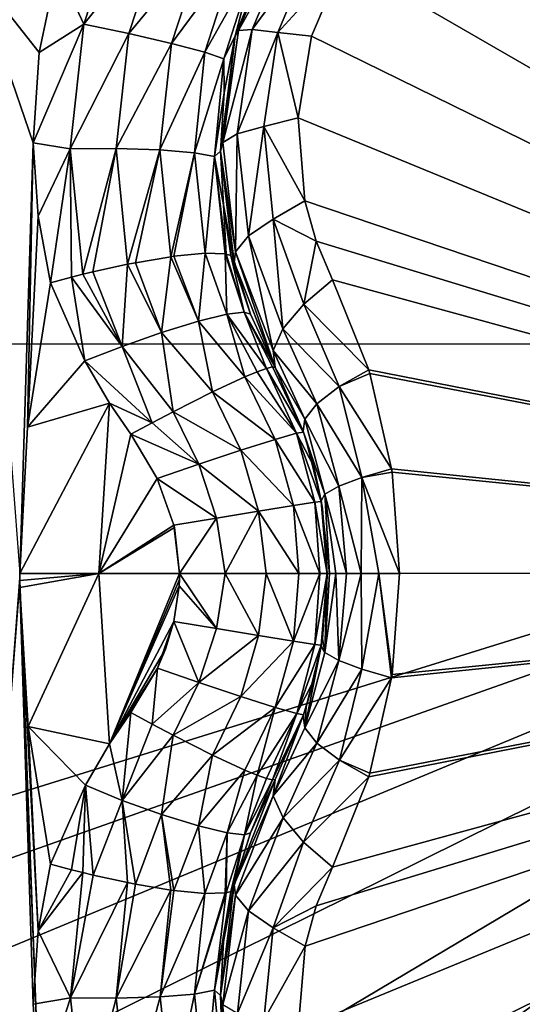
# Model space of a CAD drawing. Header units: metres. Extents: x -206 to 75, y -104 to 104.
# Tile 150 of 256: x -97.399 to -96.528, y -49.765 to -48.06. Entities that reach past the tile are written whole.
import ezdxf

# ---------------------------------------------------------------- set-up
doc = ezdxf.new("R2010")
doc.units = ezdxf.units.M
doc.layers.add('solid_01_1-CONSUMER_THERM_B_125288', color=7, linetype='CONTINUOUS')

msp = doc.modelspace()

# ---------------------------------------------------------------- linework, layer by layer
at = {"layer": 'solid_01_1-CONSUMER_THERM_B_125288'}
for points in [[(-96.262909, 63.481071), (-100.244728, -63.519501), (-100.262909, 63.480499)], [(-96.262909, 63.481071), (-96.244728, -63.518929), (-100.244728, -63.519501)], [(-185.595474, -63.627823, 75.400002), (-76.395485, -63.61998, 75.400002), (-169.283783, -42.467205, 75.400002)], [(-76.395485, -63.61998, 75.400002), (-168.500031, -42.528885, 75.400002), (-169.283783, -42.467205, 75.400002)], [(-76.395485, -63.61998, 75.400002), (-93.500031, -42.528851, 75.400002), (-168.500031, -42.528885, 75.400002)], [(-105.141335, -45.915531, 3.455959), (-95.125793, -53.707317, 3.5), (-104.84108, -45.557598, 3.5)], [(-99.253426, -53.261391, 3.5), (-104.84108, -45.557598, 3.5), (-95.125793, -53.707317, 3.5)], [(-149.213455, -45.836296, 1.5), (-150.476547, -45.923691, 1.5), (-65.493088, -75.014526, 1.5)], [(-95.604607, -57.279106, 1.5), (-112.781067, -45.831078, 1.5), (-149.213455, -45.836296, 1.5)], [(-95.604607, -57.279106, 1.5), (-149.213455, -45.836296, 1.5), (-65.493088, -75.014526, 1.5)], [(-95.604607, -57.279106, 1.5), (-111.517952, -45.918114, 1.5), (-112.781067, -45.831078, 1.5)], [(-150.476547, -45.923691, 1.5), (-151.110367, -46.03447, 1.5), (-65.493088, -75.014526, 1.5)], [(-95.604607, -57.279106, 1.5), (-110.884102, -46.028709, 1.5), (-111.517952, -45.918114, 1.5)], [(-105.141335, -45.915531, 3.455959), (-105.431007, -46.260849, 3.325387), (-95.714882, -54.409565, 3.325905)], [(-105.141335, -45.915531, 3.455959), (-95.424858, -54.063835, 3.45631), (-95.125793, -53.707317, 3.5)], [(-105.141335, -45.915531, 3.455959), (-95.714882, -54.409565, 3.325905), (-95.424858, -54.063835, 3.45631)], [(-97.158119, -56.130054, 1.5), (-110.25563, -46.184505, 1.5), (-110.884102, -46.028709, 1.5)], [(-95.604607, -57.279106, 1.5), (-97.158119, -56.130054, 1.5), (-110.884102, -46.028709, 1.5)], [(-151.110367, -46.03447, 1.5), (-151.7388, -46.190445, 1.5), (-65.493088, -75.014526, 1.5)], [(-97.158119, -56.130054, 1.5), (-109.637749, -46.384865, 1.5), (-110.25563, -46.184505, 1.5)], [(-151.7388, -46.190445, 1.5), (-152.356613, -46.390984, 1.5), (-65.493088, -75.014526, 1.5)], [(-105.431007, -46.260849, 3.325387), (-105.69989, -46.58139, 3.112886), (-95.9841, -54.730503, 3.113388)], [(-105.431007, -46.260849, 3.325387), (-95.9841, -54.730503, 3.113388), (-95.714882, -54.409565, 3.325905)], [(-152.356613, -46.390984, 1.5), (-152.958725, -46.634659, 1.5), (-65.493088, -75.014526, 1.5)], [(-97.158119, -56.130054, 1.5), (-109.035568, -46.628372, 1.5), (-109.637749, -46.384865, 1.5)], [(-105.69989, -46.58139, 3.112886), (-105.938522, -46.865864, 2.825941), (-96.223022, -55.01532, 2.826262)], [(-105.69989, -46.58139, 3.112886), (-96.223022, -55.01532, 2.826262), (-95.9841, -54.730503, 3.113388)], [(-97.158119, -56.130054, 1.5), (-108.453903, -46.912834, 1.5), (-109.035568, -46.628372, 1.5)], [(-152.958725, -46.634659, 1.5), (-153.540314, -46.919289, 1.5), (-65.493088, -75.014526, 1.5)], [(-105.938522, -46.865864, 2.825941), (-106.138489, -47.10424, 2.474663), (-96.223022, -55.01532, 2.826262)], [(-153.540314, -46.919289, 1.5), (-154.096954, -47.241997, 1.5), (-65.493088, -75.014526, 1.5)], [(-97.158119, -56.130054, 1.5), (-107.897171, -47.235382, 1.5), (-108.453903, -46.912834, 1.5)], [(-106.138489, -47.10424, 2.474663), (-106.29274, -47.288124, 2.071429), (-96.423203, -55.25396, 2.474663)], [(-106.138489, -47.10424, 2.474663), (-96.423203, -55.25396, 2.474663), (-96.223022, -55.01532, 2.826262)], [(-105.246666, -47.122051, 69.900002), (-94.896667, -47.121311, 69.900002), (-105.246559, -48.622051, 69.900002)], [(-94.896667, -47.121311, 69.900002), (-94.896561, -48.621311, 69.900002), (-105.246559, -48.622051, 69.900002)], [(-154.096954, -47.241997, 1.5), (-155.120499, -47.987244, 1.5), (-65.493088, -75.014526, 1.5)], [(-97.158119, -56.130054, 1.5), (-106.873405, -47.980335, 1.5), (-107.897171, -47.235382, 1.5)], [(-106.36879, -47.37878, 1.880731), (-96.577461, -55.437843, 2.071429), (-106.29274, -47.288124, 2.071429)], [(-106.29274, -47.288124, 2.071429), (-96.577461, -55.437843, 2.071429), (-96.423203, -55.25396, 2.474663)], [(-106.36879, -47.37878, 1.880731), (-106.470703, -47.500275, 1.720659), (-96.653778, -55.528824, 1.8802)], [(-106.36879, -47.37878, 1.880731), (-96.653778, -55.528824, 1.8802), (-96.577461, -55.437843, 2.071429)], [(-106.470703, -47.500275, 1.720659), (-106.593063, -47.646141, 1.600154), (-96.75576, -55.650398, 1.720235)], [(-106.470703, -47.500275, 1.720659), (-96.75576, -55.650398, 1.720235), (-96.653778, -55.528824, 1.8802)], [(-106.593063, -47.646141, 1.600154), (-106.72966, -47.808975, 1.525335), (-96.878174, -55.796326, 1.599859)], [(-106.593063, -47.646141, 1.600154), (-96.878174, -55.796326, 1.599859), (-96.75576, -55.650398, 1.720235)], [(-96.640343, -47.751259, 16.639137), (-94.996803, -49.018749, 15.440842), (-96.509789, -47.689747, 16.603502)], [(-96.751427, -47.842102, 16.660564), (-94.996803, -49.018749, 15.440842), (-96.640343, -47.751259, 16.639137)], [(-106.72966, -47.808975, 1.525335), (-106.873405, -47.980335, 1.5), (-97.014801, -55.959198, 1.525184)], [(-106.72966, -47.808975, 1.525335), (-97.014801, -55.959198, 1.525184), (-96.878174, -55.796326, 1.599859)], [(-96.837288, -47.956562, 16.667709), (-94.996803, -49.018749, 15.440842), (-96.751427, -47.842102, 16.660564)], [(-97.287491, -48.067581, 18.358753), (-97.219933, -47.861046, 18.349483), (-97.333633, -47.968277, 18.341442)], [(-97.147362, -47.8932, 18.339796), (-97.219933, -47.861046, 18.349483), (-97.287491, -48.067581, 18.358753)], [(-97.147362, -47.8932, 18.339796), (-97.287491, -48.067581, 18.358753), (-97.209763, -48.083683, 18.349083)], [(-97.147362, -47.8932, 18.339796), (-97.209763, -48.083683, 18.349083), (-97.078072, -47.924549, 18.302887)], [(-97.025177, -48.08778, 16.876154), (-96.950027, -47.901936, 16.884197), (-97.025146, -48.087646, 18.105808)], [(-97.019836, -48.078632, 16.83964), (-96.950027, -47.901936, 16.884197), (-97.025177, -48.08778, 16.876154)], [(-96.993126, -47.965046, 18.17075), (-97.025146, -48.087646, 18.105808), (-96.949814, -47.901554, 18.098516)], [(-96.950027, -47.901936, 16.884197), (-96.949814, -47.901554, 18.098516), (-97.025146, -48.087646, 18.105808)], [(-97.019836, -48.078632, 16.83964), (-96.943428, -47.895245, 16.84956), (-96.950027, -47.901936, 16.884197)], [(-96.924294, -47.906284, 16.776278), (-96.943428, -47.895245, 16.84956), (-97.019836, -48.078632, 16.83964)], [(-96.99572, -48.076977, 16.767014), (-96.924294, -47.906284, 16.776278), (-97.019836, -48.078632, 16.83964)], [(-96.99572, -48.076977, 16.767014), (-96.886856, -47.927891, 16.713108), (-96.924294, -47.906284, 16.776278)], [(-97.209763, -48.083683, 18.349083), (-97.135643, -48.100838, 18.312241), (-97.078072, -47.924549, 18.302887)], [(-97.078072, -47.924549, 18.302887), (-97.135643, -48.100838, 18.312241), (-97.024239, -47.949654, 18.24276)], [(-96.99572, -48.076977, 16.767014), (-96.951591, -48.081902, 16.70466), (-96.886856, -47.927891, 16.713108)], [(-96.837288, -47.956562, 16.667709), (-96.886856, -47.927891, 16.713108), (-96.951591, -48.081902, 16.70466)], [(-97.135643, -48.100838, 18.312241), (-97.078148, -48.116196, 18.252224), (-97.024239, -47.949654, 18.24276)], [(-97.024239, -47.949654, 18.24276), (-97.078148, -48.116196, 18.252224), (-96.993126, -47.965046, 18.17075)], [(-96.893417, -48.088173, 16.660555), (-96.837288, -47.956562, 16.667709), (-96.951591, -48.081902, 16.70466)], [(-96.893417, -48.088173, 16.660555), (-94.996803, -49.018749, 15.440842), (-96.837288, -47.956562, 16.667709)], [(-97.36512, -48.116837, 18.350796), (-97.333633, -47.968277, 18.341442), (-97.478661, -47.972485, 18.295778)], [(-97.375267, -48.273064, 18.364573), (-97.36512, -48.116837, 18.350796), (-97.478661, -47.972485, 18.295778)], [(-97.398613, -49.019093, 18.393747), (-97.375267, -48.273064, 18.364573), (-97.478661, -47.972485, 18.295778)], [(-97.287491, -48.067581, 18.358753), (-97.333633, -47.968277, 18.341442), (-97.36512, -48.116837, 18.350796)], [(-97.078148, -48.116196, 18.252224), (-97.045036, -48.127476, 18.180342), (-96.993126, -47.965046, 18.17075)], [(-96.993126, -47.965046, 18.17075), (-97.045036, -48.127476, 18.180342), (-97.025146, -48.087646, 18.105808)], [(-155.120499, -47.987244, 1.5), (-164.83345, -56.139744, 1.5), (-65.493088, -75.014526, 1.5)], [(-97.014801, -55.959198, 1.525184), (-106.873405, -47.980335, 1.5), (-97.158119, -56.130054, 1.5)], [(-97.287491, -48.067581, 18.358753), (-97.36512, -48.116837, 18.350796), (-97.375267, -48.273064, 18.364573)], [(-97.311066, -48.283848, 18.376822), (-97.287491, -48.067581, 18.358753), (-97.375267, -48.273064, 18.364573)], [(-97.209763, -48.083683, 18.349083), (-97.287491, -48.067581, 18.358753), (-97.311066, -48.283848, 18.376822)], [(-96.99572, -48.076977, 16.767014), (-97.019836, -48.078632, 16.83964), (-97.046852, -48.272499, 16.8106)], [(-97.02169, -48.257557, 16.739864), (-96.99572, -48.076977, 16.767014), (-97.046852, -48.272499, 16.8106)], [(-97.046852, -48.272499, 16.8106), (-97.019836, -48.078632, 16.83964), (-97.025177, -48.08778, 16.876154)], [(-97.02169, -48.257557, 16.739864), (-96.951591, -48.081902, 16.70466), (-96.99572, -48.076977, 16.767014)], [(-97.209763, -48.083683, 18.349083), (-97.311066, -48.283848, 18.376822), (-97.231682, -48.283192, 18.367184)], [(-97.209763, -48.083683, 18.349083), (-97.231682, -48.283192, 18.367184), (-97.135643, -48.100838, 18.312241)], [(-97.025177, -48.08778, 16.876154), (-97.044472, -48.186707, 18.114405), (-97.050972, -48.287792, 18.126162)], [(-97.050972, -48.287792, 16.853399), (-97.025177, -48.08778, 16.876154), (-97.050972, -48.287792, 18.126162)], [(-97.046852, -48.272499, 16.8106), (-97.025177, -48.08778, 16.876154), (-97.050972, -48.287792, 16.853399)], [(-97.045036, -48.127476, 18.180342), (-97.044472, -48.186707, 18.114405), (-97.025146, -48.087646, 18.105808)], [(-97.025177, -48.08778, 16.876154), (-97.025146, -48.087646, 18.105808), (-97.044472, -48.186707, 18.114405)], [(-97.02169, -48.257557, 16.739864), (-96.975838, -48.245068, 16.679853), (-96.951591, -48.081902, 16.70466)], [(-96.916481, -48.229794, 16.639118), (-96.951591, -48.081902, 16.70466), (-96.975838, -48.245068, 16.679853)], [(-96.916481, -48.229794, 16.639118), (-96.893417, -48.088173, 16.660555), (-96.951591, -48.081902, 16.70466)], [(-96.916481, -48.229794, 16.639118), (-94.996803, -49.018749, 15.440842), (-96.893417, -48.088173, 16.660555)], [(-97.231682, -48.283192, 18.367184), (-97.155579, -48.285389, 18.33046), (-97.135643, -48.100838, 18.312241)], [(-97.135643, -48.100838, 18.312241), (-97.155579, -48.285389, 18.33046), (-97.078148, -48.116196, 18.252224)], [(-97.155579, -48.285389, 18.33046), (-97.096077, -48.29031, 18.270632), (-97.078148, -48.116196, 18.252224)], [(-97.078148, -48.116196, 18.252224), (-97.096077, -48.29031, 18.270632), (-97.045036, -48.127476, 18.180342)], [(-97.096077, -48.29031, 18.270632), (-97.061256, -48.296951, 18.198982), (-97.045036, -48.127476, 18.180342)], [(-97.045036, -48.127476, 18.180342), (-97.061256, -48.296951, 18.198982), (-97.044472, -48.186707, 18.114405)], [(-97.061256, -48.296951, 18.198982), (-97.050972, -48.287792, 18.126162), (-97.044472, -48.186707, 18.114405)], [(-96.904419, -48.373562, 16.603489), (-96.916481, -48.229794, 16.639118), (-96.975838, -48.245068, 16.679853)], [(-96.904419, -48.373562, 16.603489), (-94.996803, -49.018749, 15.440842), (-96.916481, -48.229794, 16.639118)], [(-97.002518, -48.434303, 16.696569), (-96.975838, -48.245068, 16.679853), (-97.02169, -48.257557, 16.739864)], [(-97.002518, -48.434303, 16.696569), (-96.959587, -48.405392, 16.640163), (-96.975838, -48.245068, 16.679853)], [(-96.904419, -48.373562, 16.603489), (-96.975838, -48.245068, 16.679853), (-96.959587, -48.405392, 16.640163)], [(-97.02169, -48.257557, 16.739864), (-97.046852, -48.272499, 16.8106), (-97.025032, -48.461754, 16.764393)], [(-97.002518, -48.434303, 16.696569), (-97.02169, -48.257557, 16.739864), (-97.025032, -48.461754, 16.764393)], [(-97.398613, -49.019093, 18.393747), (-97.385277, -48.765968, 18.393747), (-97.375267, -48.273064, 18.364573)], [(-97.385277, -48.765968, 18.393747), (-97.366608, -48.400349, 18.378683), (-97.375267, -48.273064, 18.364573)], [(-97.311066, -48.283848, 18.376822), (-97.375267, -48.273064, 18.364573), (-97.366608, -48.400349, 18.378683)], [(-97.311066, -48.283848, 18.376822), (-97.366608, -48.400349, 18.378683), (-97.345337, -48.515663, 18.393747)], [(-97.30896, -48.505825, 18.401197), (-97.311066, -48.283848, 18.376822), (-97.345337, -48.515663, 18.393747)], [(-97.231682, -48.283192, 18.367184), (-97.311066, -48.283848, 18.376822), (-97.289162, -48.500816, 18.402805)], [(-97.30896, -48.505825, 18.401197), (-97.289162, -48.500816, 18.402805), (-97.311066, -48.283848, 18.376822)], [(-97.271683, -48.496586, 18.402845), (-97.231682, -48.283192, 18.367184), (-97.289162, -48.500816, 18.402805)], [(-97.271683, -48.496586, 18.402845), (-97.211792, -48.483471, 18.393158), (-97.231682, -48.283192, 18.367184)], [(-97.231682, -48.283192, 18.367184), (-97.211792, -48.483471, 18.393158), (-97.155579, -48.285389, 18.33046)], [(-97.025032, -48.461754, 16.764393), (-97.046852, -48.272499, 16.8106), (-97.050972, -48.287792, 16.853399)], [(-97.211792, -48.483471, 18.393158), (-97.198143, -48.480797, 18.388723), (-97.155579, -48.285389, 18.33046)], [(-97.198143, -48.480797, 18.388723), (-97.136826, -48.470482, 18.356613), (-97.155579, -48.285389, 18.33046)], [(-97.155579, -48.285389, 18.33046), (-97.136826, -48.470482, 18.356613), (-97.096077, -48.29031, 18.270632)], [(-97.136826, -48.470482, 18.356613), (-97.131508, -48.469746, 18.352715), (-97.096077, -48.29031, 18.270632)], [(-97.131508, -48.469746, 18.352715), (-97.077202, -48.464436, 18.297041), (-97.096077, -48.29031, 18.270632)], [(-97.096077, -48.29031, 18.270632), (-97.077202, -48.464436, 18.297041), (-97.061256, -48.296951, 18.198982)], [(-97.077202, -48.464436, 18.297041), (-97.042747, -48.465473, 18.230299), (-97.061256, -48.296951, 18.198982)], [(-97.061256, -48.296951, 18.198982), (-97.045471, -48.380638, 18.139544), (-97.050972, -48.287792, 18.126162)], [(-97.061256, -48.296951, 18.198982), (-97.041237, -48.465744, 18.225763), (-97.045471, -48.380638, 18.139544)], [(-97.042747, -48.465473, 18.230299), (-97.041237, -48.465744, 18.225763), (-97.061256, -48.296951, 18.198982)], [(-97.050972, -48.287792, 16.853399), (-97.050972, -48.287792, 18.126162), (-97.045471, -48.380638, 18.139544)], [(-97.050972, -48.287792, 16.853399), (-97.045471, -48.380638, 18.139544), (-97.028938, -48.47266, 18.155281)], [(-97.027138, -48.479969, 16.8183), (-97.050972, -48.287792, 16.853399), (-97.028938, -48.47266, 18.155281)], [(-97.025032, -48.461754, 16.764393), (-97.050972, -48.287792, 16.853399), (-97.027138, -48.479969, 16.8183)], [(-97.03302, -48.468323, 18.193224), (-97.028938, -48.47266, 18.155281), (-97.045471, -48.380638, 18.139544)], [(-97.041237, -48.465744, 18.225763), (-97.03302, -48.468323, 18.193224), (-97.045471, -48.380638, 18.139544)], [(-96.885002, -48.443443, 16.580469), (-96.904419, -48.373562, 16.603489), (-96.959587, -48.405392, 16.640163)], [(-96.885002, -48.443443, 16.580469), (-94.996803, -49.018749, 15.440842), (-96.904419, -48.373562, 16.603489)], [(-97.385277, -48.765968, 18.393747), (-97.345337, -48.515663, 18.393747), (-97.366608, -48.400349, 18.378683)], [(-96.942604, -48.595531, 16.639465), (-96.959587, -48.405392, 16.640163), (-97.002518, -48.434303, 16.696569)], [(-96.885002, -48.443443, 16.580469), (-96.959587, -48.405392, 16.640163), (-96.906357, -48.552425, 16.587631)], [(-96.906357, -48.552425, 16.587631), (-96.959587, -48.405392, 16.640163), (-96.942604, -48.595531, 16.639465)], [(-97.002518, -48.434303, 16.696569), (-97.025032, -48.461754, 16.764393), (-96.959343, -48.632904, 16.701927)], [(-96.942604, -48.595531, 16.639465), (-97.002518, -48.434303, 16.696569), (-96.959343, -48.632904, 16.701927)], [(-96.885002, -48.443443, 16.580469), (-96.906357, -48.552425, 16.587631), (-96.856834, -48.510437, 16.554106)], [(-96.885002, -48.443443, 16.580469), (-96.856834, -48.510437, 16.554106), (-94.996803, -49.018749, 15.440842)], [(-97.152847, -48.601692, 18.402061), (-97.136826, -48.470482, 18.356613), (-97.198143, -48.480797, 18.388723)], [(-97.152847, -48.601692, 18.402061), (-97.089142, -48.582008, 18.36202), (-97.136826, -48.470482, 18.356613)], [(-97.089142, -48.582008, 18.36202), (-97.131508, -48.469746, 18.352715), (-97.136826, -48.470482, 18.356613)], [(-97.089142, -48.582008, 18.36202), (-97.077202, -48.464436, 18.297041), (-97.131508, -48.469746, 18.352715)], [(-97.089142, -48.582008, 18.36202), (-97.039604, -48.569893, 18.304127), (-97.077202, -48.464436, 18.297041)], [(-97.039604, -48.569893, 18.304127), (-97.042747, -48.465473, 18.230299), (-97.077202, -48.464436, 18.297041)], [(-97.009537, -48.566277, 18.237627), (-97.041237, -48.465744, 18.225763), (-97.042747, -48.465473, 18.230299)], [(-97.039604, -48.569893, 18.304127), (-97.009537, -48.566277, 18.237627), (-97.042747, -48.465473, 18.230299)], [(-97.009537, -48.566277, 18.237627), (-97.03302, -48.468323, 18.193224), (-97.041237, -48.465744, 18.225763)], [(-96.998657, -48.569927, 18.172096), (-97.028938, -48.47266, 18.155281), (-97.03302, -48.468323, 18.193224)], [(-97.009537, -48.566277, 18.237627), (-96.998657, -48.569927, 18.172096), (-97.03302, -48.468323, 18.193224)], [(-97.025032, -48.461754, 16.764393), (-97.027138, -48.479969, 16.8183), (-96.956146, -48.662323, 16.770613)], [(-96.959343, -48.632904, 16.701927), (-97.025032, -48.461754, 16.764393), (-96.956146, -48.662323, 16.770613)], [(-97.221375, -48.625908, 18.4196), (-97.211792, -48.483471, 18.393158), (-97.271683, -48.496586, 18.402845)], [(-97.221375, -48.625908, 18.4196), (-97.152847, -48.601692, 18.402061), (-97.211792, -48.483471, 18.393158)], [(-97.152847, -48.601692, 18.402061), (-97.198143, -48.480797, 18.388723), (-97.211792, -48.483471, 18.393158)], [(-97.027138, -48.479969, 16.8183), (-97.028938, -48.47266, 18.155281), (-96.998657, -48.569927, 18.172096)], [(-97.027138, -48.479969, 16.8183), (-96.956146, -48.662323, 18.184393), (-96.956146, -48.662323, 16.770613)], [(-97.027138, -48.479969, 16.8183), (-96.998657, -48.569927, 18.172096), (-96.956146, -48.662323, 18.184393)], [(-97.285477, -48.650944, 18.416172), (-97.30896, -48.505825, 18.401197), (-97.345337, -48.515663, 18.393747)], [(-97.221375, -48.625908, 18.4196), (-97.289162, -48.500816, 18.402805), (-97.30896, -48.505825, 18.401197)], [(-97.221375, -48.625908, 18.4196), (-97.30896, -48.505825, 18.401197), (-97.285477, -48.650944, 18.416172)], [(-97.221375, -48.625908, 18.4196), (-97.271683, -48.496586, 18.402845), (-97.289162, -48.500816, 18.402805)], [(-97.285477, -48.650944, 18.416172), (-97.345337, -48.515663, 18.393747), (-97.385277, -48.765968, 18.393747)], [(-96.794098, -48.666298, 16.49827), (-96.856834, -48.510437, 16.554106), (-96.906357, -48.552425, 16.587631)], [(-96.794098, -48.666298, 16.49827), (-94.996803, -49.018749, 15.440842), (-96.856834, -48.510437, 16.554106)], [(-96.845024, -48.695332, 16.534945), (-96.906357, -48.552425, 16.587631), (-96.942604, -48.595531, 16.639465)], [(-96.845024, -48.695332, 16.534945), (-96.794098, -48.666298, 16.49827), (-96.906357, -48.552425, 16.587631)], [(-97.089142, -48.582008, 18.36202), (-97.008514, -48.678501, 18.338903), (-97.039604, -48.569893, 18.304127)], [(-97.039604, -48.569893, 18.304127), (-96.971008, -48.663929, 18.266209), (-97.009537, -48.566277, 18.237627)], [(-97.039604, -48.569893, 18.304127), (-97.008514, -48.678501, 18.338903), (-96.987129, -48.669662, 18.304218)], [(-97.039604, -48.569893, 18.304127), (-96.987129, -48.669662, 18.304218), (-96.971008, -48.663929, 18.266209)], [(-97.009537, -48.566277, 18.237627), (-96.960579, -48.661457, 18.225876), (-96.956146, -48.662323, 18.184393)], [(-96.998657, -48.569927, 18.172096), (-97.009537, -48.566277, 18.237627), (-96.956146, -48.662323, 18.184393)], [(-97.009537, -48.566277, 18.237627), (-96.971008, -48.663929, 18.266209), (-96.960579, -48.661457, 18.225876)], [(-97.152847, -48.601692, 18.402061), (-97.064552, -48.704437, 18.394554), (-97.089142, -48.582008, 18.36202)], [(-97.089142, -48.582008, 18.36202), (-97.064552, -48.704437, 18.394554), (-97.008514, -48.678501, 18.338903)], [(-97.221375, -48.625908, 18.4196), (-97.132889, -48.73885, 18.42696), (-97.152847, -48.601692, 18.402061)], [(-97.152847, -48.601692, 18.402061), (-97.132889, -48.73885, 18.42696), (-97.064552, -48.704437, 18.394554)], [(-96.883766, -48.725002, 16.587442), (-96.942604, -48.595531, 16.639465), (-96.959343, -48.632904, 16.701927)], [(-96.845024, -48.695332, 16.534945), (-96.942604, -48.595531, 16.639465), (-96.883766, -48.725002, 16.587442)], [(-105.246559, -48.622051, 72.400002), (-94.896561, -48.621311, 72.400002), (-105.24633, -51.838753, 72.400002)], [(-94.896561, -48.621311, 69.900002), (-94.896561, -48.621311, 72.400002), (-105.246559, -48.622051, 72.400002)], [(-105.246559, -48.622051, 69.900002), (-94.896561, -48.621311, 69.900002), (-105.246559, -48.622051, 72.400002)], [(-94.896561, -48.621311, 72.400002), (-104.534393, -52.031349, 72.400002), (-105.24633, -51.838753, 72.400002)], [(-94.896561, -48.621311, 72.400002), (-103.86689, -52.343899, 72.400002), (-104.534393, -52.031349, 72.400002)], [(-94.896561, -48.621311, 72.400002), (-103.263168, -52.767265, 72.400002), (-103.86689, -52.343899, 72.400002)], [(-94.896561, -48.621311, 72.400002), (-102.741577, -53.288784, 72.400002), (-103.263168, -52.767265, 72.400002)], [(-94.896561, -48.621311, 72.400002), (-102.318123, -53.892445, 72.400002), (-102.741577, -53.288784, 72.400002)], [(-94.896561, -48.621311, 72.400002), (-102.005478, -54.559902, 72.400002), (-102.318123, -53.892445, 72.400002)], [(-94.896561, -48.621311, 72.400002), (-101.812782, -55.271805, 72.400002), (-102.005478, -54.559902, 72.400002)], [(-94.896561, -48.621311, 72.400002), (-94.89608, -55.271309, 72.400002), (-101.812782, -55.271805, 72.400002)], [(-97.221375, -48.625908, 18.4196), (-97.285477, -48.650944, 18.416172), (-97.16938, -48.758099, 18.433228)], [(-97.221375, -48.625908, 18.4196), (-97.16938, -48.758099, 18.433228), (-97.132889, -48.73885, 18.42696)], [(-96.904976, -48.751682, 16.650019), (-96.959343, -48.632904, 16.701927), (-96.956146, -48.662323, 16.770613)], [(-96.883766, -48.725002, 16.587442), (-96.959343, -48.632904, 16.701927), (-96.904976, -48.751682, 16.650019)], [(-97.285477, -48.650944, 18.416172), (-97.385277, -48.765968, 18.393747), (-97.242874, -48.723991, 18.426382)], [(-97.16938, -48.758099, 18.433228), (-97.285477, -48.650944, 18.416172), (-97.242874, -48.723991, 18.426382)], [(-96.918846, -48.776096, 18.264175), (-96.987129, -48.669662, 18.304218), (-97.008514, -48.678501, 18.338903)], [(-96.918846, -48.776096, 18.264175), (-96.971008, -48.663929, 18.266209), (-96.987129, -48.669662, 18.304218)], [(-96.960579, -48.661457, 18.225876), (-96.971008, -48.663929, 18.266209), (-96.906967, -48.774181, 18.188154)], [(-96.918846, -48.776096, 18.264175), (-96.906967, -48.774181, 18.188154), (-96.971008, -48.663929, 18.266209)], [(-96.960579, -48.661457, 18.225876), (-96.906967, -48.774181, 18.188154), (-96.956146, -48.662323, 18.184393)], [(-96.956146, -48.662323, 16.770613), (-96.956146, -48.662323, 18.184393), (-96.906967, -48.774181, 18.188154)], [(-96.907417, -48.772892, 16.714634), (-96.956146, -48.662323, 16.770613), (-96.906967, -48.774181, 18.188154)], [(-96.904976, -48.751682, 16.650019), (-96.956146, -48.662323, 16.770613), (-96.907417, -48.772892, 16.714634)], [(-96.845024, -48.695332, 16.534945), (-96.792061, -48.672852, 16.496393), (-96.794098, -48.666298, 16.49827)], [(-96.845024, -48.695332, 16.534945), (-96.754448, -48.838066, 16.460966), (-96.792061, -48.672852, 16.496393)], [(-96.794098, -48.666298, 16.49827), (-96.792061, -48.672852, 16.496393), (-94.996803, -49.018749, 15.440842)], [(-96.792061, -48.672852, 16.496393), (-96.754448, -48.838066, 16.460966), (-94.996803, -49.018749, 15.440842)], [(-96.955917, -48.786774, 18.338594), (-97.008514, -48.678501, 18.338903), (-97.064552, -48.704437, 18.394554)], [(-96.955917, -48.786774, 18.338594), (-96.918846, -48.776096, 18.264175), (-97.008514, -48.678501, 18.338903)], [(-97.0158, -48.805782, 18.397306), (-97.064552, -48.704437, 18.394554), (-97.132889, -48.73885, 18.42696)], [(-97.0158, -48.805782, 18.397306), (-96.955917, -48.786774, 18.338594), (-97.064552, -48.704437, 18.394554)], [(-96.845024, -48.695332, 16.534945), (-96.883766, -48.725002, 16.587442), (-96.805946, -48.852921, 16.499777)], [(-96.845024, -48.695332, 16.534945), (-96.805946, -48.852921, 16.499777), (-96.754448, -48.838066, 16.460966)], [(-97.242874, -48.723991, 18.426382), (-97.385277, -48.765968, 18.393747), (-97.398613, -49.019093, 18.393747)], [(-97.242874, -48.723991, 18.426382), (-97.398613, -49.019093, 18.393747), (-97.261757, -49.019073, 18.426445)], [(-97.242874, -48.723991, 18.426382), (-97.261757, -49.019073, 18.426445), (-97.206055, -48.777985, 18.432564)], [(-97.16938, -48.758099, 18.433228), (-97.242874, -48.723991, 18.426382), (-97.206055, -48.777985, 18.432564)], [(-96.883766, -48.725002, 16.587442), (-96.904976, -48.751682, 16.650019), (-96.846054, -48.868084, 16.552706)], [(-96.883766, -48.725002, 16.587442), (-96.846054, -48.868084, 16.552706), (-96.805946, -48.852921, 16.499777)], [(-97.088203, -48.829845, 18.430616), (-97.132889, -48.73885, 18.42696), (-97.16938, -48.758099, 18.433228)], [(-97.088203, -48.829845, 18.430616), (-97.0158, -48.805782, 18.397306), (-97.132889, -48.73885, 18.42696)], [(-97.088203, -48.829845, 18.430616), (-97.16938, -48.758099, 18.433228), (-97.206055, -48.777985, 18.432564)], [(-96.904976, -48.751682, 16.650019), (-96.907417, -48.772892, 16.714634), (-96.869987, -48.881844, 16.614271)], [(-96.904976, -48.751682, 16.650019), (-96.869987, -48.881844, 16.614271), (-96.846054, -48.868084, 16.552706)], [(-97.261757, -49.019073, 18.426445), (-97.16024, -48.854549, 18.437561), (-97.206055, -48.777985, 18.432564)], [(-97.088203, -48.829845, 18.430616), (-97.206055, -48.777985, 18.432564), (-97.16024, -48.854549, 18.437561)], [(-96.887619, -48.895828, 18.264095), (-96.918846, -48.776096, 18.264175), (-96.955917, -48.786774, 18.338594)], [(-96.918846, -48.776096, 18.264175), (-96.88903, -48.834076, 18.188993), (-96.906967, -48.774181, 18.188154)], [(-96.918846, -48.776096, 18.264175), (-96.876266, -48.894501, 18.189432), (-96.88903, -48.834076, 18.188993)], [(-96.887619, -48.895828, 18.264095), (-96.876266, -48.894501, 18.189432), (-96.918846, -48.776096, 18.264175)], [(-96.902344, -48.788002, 16.708633), (-96.907417, -48.772892, 16.714634), (-96.906967, -48.774181, 18.188154)], [(-96.869987, -48.881844, 16.614271), (-96.907417, -48.772892, 16.714634), (-96.902344, -48.788002, 16.708633)], [(-96.902344, -48.788002, 16.708633), (-96.906967, -48.774181, 18.188154), (-96.88903, -48.834076, 18.188993)], [(-96.924568, -48.901524, 18.337809), (-96.955917, -48.786774, 18.338594), (-97.0158, -48.805782, 18.397306)], [(-96.924568, -48.901524, 18.337809), (-96.887619, -48.895828, 18.264095), (-96.955917, -48.786774, 18.338594)], [(-96.876495, -48.893131, 16.677414), (-96.902344, -48.788002, 16.708633), (-96.88903, -48.834076, 18.188993)], [(-96.869987, -48.881844, 16.614271), (-96.902344, -48.788002, 16.708633), (-96.876495, -48.893131, 16.677414)], [(-96.984718, -48.911243, 18.396362), (-97.0158, -48.805782, 18.397306), (-97.088203, -48.829845, 18.430616)], [(-96.984718, -48.911243, 18.396362), (-96.924568, -48.901524, 18.337809), (-97.0158, -48.805782, 18.397306)], [(-97.05793, -48.92334, 18.430536), (-97.088203, -48.829845, 18.430616), (-97.16024, -48.854549, 18.437561)], [(-97.05793, -48.92334, 18.430536), (-96.984718, -48.911243, 18.396362), (-97.088203, -48.829845, 18.430616)], [(-96.876495, -48.893131, 16.677414), (-96.88903, -48.834076, 18.188993), (-96.876266, -48.894501, 18.189432)], [(-96.805946, -48.852921, 16.499777), (-96.753586, -48.843876, 16.460129), (-96.754448, -48.838066, 16.460966)], [(-96.805946, -48.852921, 16.499777), (-96.740837, -49.018997, 16.44776), (-96.753586, -48.843876, 16.460129)], [(-96.754448, -48.838066, 16.460966), (-96.753586, -48.843876, 16.460129), (-94.996803, -49.018749, 15.440842)], [(-96.753586, -48.843876, 16.460129), (-96.740837, -49.018997, 16.44776), (-94.996803, -49.018749, 15.440842)], [(-97.261757, -49.019073, 18.426445), (-97.131462, -48.935669, 18.439278), (-97.16024, -48.854549, 18.437561)], [(-97.05793, -48.92334, 18.430536), (-97.16024, -48.854549, 18.437561), (-97.131462, -48.935669, 18.439278)], [(-96.805946, -48.852921, 16.499777), (-96.846054, -48.868084, 16.552706), (-96.807358, -49.019009, 16.503578)], [(-96.805946, -48.852921, 16.499777), (-96.807358, -49.019009, 16.503578), (-96.776535, -49.019005, 16.472759)], [(-96.805946, -48.852921, 16.499777), (-96.776535, -49.019005, 16.472759), (-96.740837, -49.018997, 16.44776)], [(-96.846054, -48.868084, 16.552706), (-96.869987, -48.881844, 16.614271), (-96.832344, -49.019012, 16.539267)], [(-96.846054, -48.868084, 16.552706), (-96.832344, -49.019012, 16.539267), (-96.807358, -49.019009, 16.503578)], [(-96.924568, -48.901524, 18.337809), (-96.878456, -49.01902, 18.268078), (-96.887619, -48.895828, 18.264095)], [(-96.887619, -48.895828, 18.264095), (-96.865837, -49.019016, 18.189676), (-96.876266, -48.894501, 18.189432)], [(-96.887619, -48.895828, 18.264095), (-96.878456, -49.01902, 18.268078), (-96.865837, -49.019016, 18.189676)], [(-96.869987, -48.881844, 16.614271), (-96.876495, -48.893131, 16.677414), (-96.862045, -49.019016, 16.620846)], [(-96.876495, -48.893131, 16.677414), (-96.865837, -49.019016, 16.664267), (-96.862045, -49.019016, 16.620846)], [(-96.874374, -48.9063, 16.674803), (-96.865837, -49.019016, 16.664267), (-96.876495, -48.893131, 16.677414)], [(-96.874374, -48.9063, 16.674803), (-96.876495, -48.893131, 16.677414), (-96.876266, -48.894501, 18.189432)], [(-96.874374, -48.9063, 16.674803), (-96.876266, -48.894501, 18.189432), (-96.865837, -49.019016, 18.189676)], [(-96.869987, -48.881844, 16.614271), (-96.862045, -49.019016, 16.620846), (-96.850761, -49.019012, 16.578745)], [(-96.869987, -48.881844, 16.614271), (-96.850761, -49.019012, 16.578745), (-96.832344, -49.019012, 16.539267)], [(-97.05793, -48.92334, 18.430536), (-97.042961, -49.019043, 18.428818), (-96.984718, -48.911243, 18.396362)], [(-96.984718, -48.911243, 18.396362), (-97.042961, -49.019043, 18.428818), (-96.971718, -49.019032, 18.393951)], [(-96.984718, -48.911243, 18.396362), (-96.914963, -49.019024, 18.338493), (-96.924568, -48.901524, 18.337809)], [(-96.984718, -48.911243, 18.396362), (-96.971718, -49.019032, 18.393951), (-96.914963, -49.019024, 18.338493)], [(-96.924568, -48.901524, 18.337809), (-96.914963, -49.019024, 18.338493), (-96.878456, -49.01902, 18.268078)], [(-96.874374, -48.9063, 16.674803), (-96.865837, -49.019016, 18.189676), (-96.865837, -49.019016, 16.664267)], [(-97.05793, -48.92334, 18.430536), (-97.131462, -48.935669, 18.439278), (-97.121658, -49.019054, 18.43961)], [(-97.05793, -48.92334, 18.430536), (-97.121658, -49.019054, 18.43961), (-97.042961, -49.019043, 18.428818)], [(-97.261757, -49.019073, 18.426445), (-97.130531, -48.939732, 18.439316), (-97.131462, -48.935669, 18.439278)], [(-97.261757, -49.019073, 18.426445), (-97.121658, -49.019054, 18.43961), (-97.130531, -48.939732, 18.439316)], [(-97.121658, -49.019054, 18.43961), (-97.131462, -48.935669, 18.439278), (-97.130531, -48.939732, 18.439316)], [(-97.478371, -50.065723, 18.295778), (-97.398582, -49.031242, 18.393747), (-97.398613, -49.019093, 18.393747)], [(-97.478371, -50.065723, 18.295778), (-97.364861, -49.921387, 18.350792), (-97.398582, -49.031242, 18.393747)], [(-97.398582, -49.031242, 18.393747), (-97.261757, -49.019073, 18.426445), (-97.398613, -49.019093, 18.393747)], [(-97.398582, -49.031242, 18.393747), (-97.398491, -49.043228, 18.393747), (-97.261757, -49.019073, 18.426445)], [(-97.364861, -49.921387, 18.350792), (-97.398491, -49.043228, 18.393747), (-97.398582, -49.031242, 18.393747)], [(-97.398491, -49.043228, 18.393747), (-97.383858, -49.284447, 18.393753), (-97.261757, -49.019073, 18.426445)], [(-97.383858, -49.284447, 18.393753), (-97.242798, -49.314152, 18.426382), (-97.261757, -49.019073, 18.426445)], [(-97.261757, -49.019073, 18.426445), (-97.242798, -49.314152, 18.426382), (-97.121658, -49.019054, 18.43961)], [(-97.242798, -49.314152, 18.426382), (-97.121819, -49.029739, 18.439604), (-97.121658, -49.019054, 18.43961)], [(-97.242798, -49.314152, 18.426382), (-97.122292, -49.040413, 18.439592), (-97.121819, -49.029739, 18.439604)], [(-97.122292, -49.040413, 18.439592), (-97.121658, -49.019054, 18.43961), (-97.121819, -49.029739, 18.439604)], [(-97.057877, -49.114655, 18.430534), (-97.121658, -49.019054, 18.43961), (-97.122292, -49.040413, 18.439592)], [(-97.057877, -49.114655, 18.430534), (-97.042961, -49.019043, 18.428818), (-97.121658, -49.019054, 18.43961)], [(-97.057877, -49.114655, 18.430534), (-96.984665, -49.126717, 18.39636), (-97.042961, -49.019043, 18.428818)], [(-96.984665, -49.126717, 18.39636), (-96.971718, -49.019032, 18.393951), (-97.042961, -49.019043, 18.428818)], [(-96.984665, -49.126717, 18.39636), (-96.924515, -49.13641, 18.337807), (-96.971718, -49.019032, 18.393951)], [(-96.924515, -49.13641, 18.337807), (-96.914963, -49.019024, 18.338493), (-96.971718, -49.019032, 18.393951)], [(-96.924515, -49.13641, 18.337807), (-96.878456, -49.01902, 18.268078), (-96.914963, -49.019024, 18.338493)], [(-96.924515, -49.13641, 18.337807), (-96.887558, -49.14209, 18.264095), (-96.878456, -49.01902, 18.268078)], [(-94.996803, -49.018749, 15.440842), (-96.916252, -49.80835, 16.639137), (-96.89312, -49.94997, 16.660566)], [(-94.996803, -49.018749, 15.440842), (-96.904243, -49.664524, 16.603502), (-96.916252, -49.80835, 16.639137)], [(-94.996803, -49.018749, 15.440842), (-96.884842, -49.594608, 16.580475), (-96.904243, -49.664524, 16.603502)], [(-94.996803, -49.018749, 15.440842), (-96.89312, -49.94997, 16.660566), (-96.836929, -50.081558, 16.667709)], [(-96.887558, -49.14209, 18.264095), (-96.876213, -49.143414, 18.189432), (-96.865837, -49.019016, 18.189676)], [(-96.887558, -49.14209, 18.264095), (-96.865837, -49.019016, 18.189676), (-96.878456, -49.01902, 18.268078)], [(-94.996803, -49.018749, 15.440842), (-96.856682, -49.527596, 16.554106), (-96.884842, -49.594608, 16.580475)], [(-96.876213, -49.143414, 18.189432), (-96.874336, -49.131702, 16.674795), (-96.865837, -49.019016, 16.664267)], [(-96.865837, -49.019016, 18.189676), (-96.876213, -49.143414, 18.189432), (-96.865837, -49.019016, 16.664267)], [(-96.865837, -49.019016, 16.664267), (-96.874336, -49.131702, 16.674795), (-96.869926, -49.156063, 16.61425)], [(-96.850761, -49.019012, 16.578745), (-96.869926, -49.156063, 16.61425), (-96.845993, -49.169804, 16.552685)], [(-96.850761, -49.019012, 16.578745), (-96.862045, -49.019016, 16.620846), (-96.869926, -49.156063, 16.61425)], [(-96.862045, -49.019016, 16.620846), (-96.865837, -49.019016, 16.664267), (-96.869926, -49.156063, 16.61425)], [(-94.996803, -49.018749, 15.440842), (-96.793945, -49.371552, 16.498224), (-96.856682, -49.527596, 16.554106)], [(-96.832344, -49.019012, 16.539267), (-96.850761, -49.019012, 16.578745), (-96.845993, -49.169804, 16.552685)], [(-96.807358, -49.019009, 16.503578), (-96.845993, -49.169804, 16.552685), (-96.805878, -49.18494, 16.499756)], [(-96.807358, -49.019009, 16.503578), (-96.832344, -49.019012, 16.539267), (-96.845993, -49.169804, 16.552685)], [(-94.996803, -49.018749, 15.440842), (-96.836929, -50.081558, 16.667709), (-96.751015, -50.195972, 16.660555)], [(-96.776535, -49.019005, 16.472759), (-96.807358, -49.019009, 16.503578), (-96.805878, -49.18494, 16.499756)], [(-96.776535, -49.019005, 16.472759), (-96.805878, -49.18494, 16.499756), (-96.754372, -49.199772, 16.460941)], [(-94.996803, -49.018749, 15.440842), (-96.79187, -49.364883, 16.496313), (-96.793945, -49.371552, 16.498224)], [(-94.996803, -49.018749, 15.440842), (-96.754372, -49.199772, 16.460941), (-96.79187, -49.364883, 16.496313)], [(-96.776535, -49.019005, 16.472759), (-96.753532, -49.194138, 16.460131), (-96.740837, -49.018997, 16.44776)], [(-96.776535, -49.019005, 16.472759), (-96.754372, -49.199772, 16.460941), (-96.753532, -49.194138, 16.460131)], [(-94.996803, -49.018749, 15.440842), (-96.753532, -49.194138, 16.460131), (-96.754372, -49.199772, 16.460941)], [(-94.996803, -49.018749, 15.440842), (-96.740837, -49.018997, 16.44776), (-96.753532, -49.194138, 16.460131)], [(-94.996803, -49.018749, 15.440842), (-96.751015, -50.195972, 16.660555), (-96.6399, -50.286758, 16.639118)], [(-94.996803, -49.018749, 15.440842), (-96.6399, -50.286758, 16.639118), (-96.509354, -50.348198, 16.603487)], [(-97.366447, -49.637951, 18.378668), (-97.383858, -49.284447, 18.393753), (-97.398491, -49.043228, 18.393747)], [(-97.375053, -49.765251, 18.364557), (-97.398491, -49.043228, 18.393747), (-97.364861, -49.921387, 18.350792)], [(-97.366447, -49.637951, 18.378668), (-97.398491, -49.043228, 18.393747), (-97.375053, -49.765251, 18.364557)], [(-97.242798, -49.314152, 18.426382), (-97.131386, -49.102142, 18.43928), (-97.122292, -49.040413, 18.439592)], [(-97.057877, -49.114655, 18.430534), (-97.122292, -49.040413, 18.439592), (-97.131386, -49.102142, 18.43928)], [(-97.242798, -49.314152, 18.426382), (-97.146111, -49.150471, 18.43854), (-97.131386, -49.102142, 18.43928)], [(-97.160118, -49.183437, 18.437567), (-97.131386, -49.102142, 18.43928), (-97.146111, -49.150471, 18.43854)], [(-97.088104, -49.20816, 18.430618), (-97.131386, -49.102142, 18.43928), (-97.160118, -49.183437, 18.437567)], [(-97.088104, -49.20816, 18.430618), (-97.057877, -49.114655, 18.430534), (-97.131386, -49.102142, 18.43928)], [(-97.088104, -49.20816, 18.430618), (-96.984665, -49.126717, 18.39636), (-97.057877, -49.114655, 18.430534)], [(-97.088104, -49.20816, 18.430618), (-97.015701, -49.232189, 18.397308), (-96.984665, -49.126717, 18.39636)], [(-97.015701, -49.232189, 18.397308), (-96.924515, -49.13641, 18.337807), (-96.984665, -49.126717, 18.39636)], [(-97.015701, -49.232189, 18.397308), (-96.955811, -49.251171, 18.338594), (-96.924515, -49.13641, 18.337807)], [(-96.955811, -49.251171, 18.338594), (-96.887558, -49.14209, 18.264095), (-96.924515, -49.13641, 18.337807)], [(-96.874336, -49.131702, 16.674795), (-96.876442, -49.144787, 16.677389), (-96.869926, -49.156063, 16.61425)], [(-96.876213, -49.143414, 18.189432), (-96.876442, -49.144787, 16.677389), (-96.874336, -49.131702, 16.674795)], [(-97.242798, -49.314152, 18.426382), (-97.160118, -49.183437, 18.437567), (-97.146111, -49.150471, 18.43854)], [(-96.955811, -49.251171, 18.338594), (-96.918732, -49.261833, 18.264177), (-96.887558, -49.14209, 18.264095)], [(-96.918732, -49.261833, 18.264177), (-96.876213, -49.143414, 18.189432), (-96.887558, -49.14209, 18.264095)], [(-96.918732, -49.261833, 18.264177), (-96.888969, -49.203945, 18.188993), (-96.876213, -49.143414, 18.189432)], [(-96.876442, -49.144787, 16.677389), (-96.90226, -49.250004, 16.70862), (-96.904861, -49.28624, 16.649973)], [(-96.869926, -49.156063, 16.61425), (-96.876442, -49.144787, 16.677389), (-96.904861, -49.28624, 16.649973)], [(-96.888969, -49.203945, 18.188993), (-96.90226, -49.250004, 16.70862), (-96.876442, -49.144787, 16.677389)], [(-96.876213, -49.143414, 18.189432), (-96.888969, -49.203945, 18.188993), (-96.876442, -49.144787, 16.677389)], [(-96.845993, -49.169804, 16.552685), (-96.869926, -49.156063, 16.61425), (-96.904861, -49.28624, 16.649973)], [(-96.845993, -49.169804, 16.552685), (-96.904861, -49.28624, 16.649973), (-96.883636, -49.312901, 16.587399)], [(-96.805878, -49.18494, 16.499756), (-96.845993, -49.169804, 16.552685), (-96.883636, -49.312901, 16.587399)], [(-97.242798, -49.314152, 18.426382), (-97.205986, -49.260143, 18.432564), (-97.160118, -49.183437, 18.437567)], [(-97.169312, -49.280025, 18.433228), (-97.160118, -49.183437, 18.437567), (-97.205986, -49.260143, 18.432564)], [(-97.169312, -49.280025, 18.433228), (-97.088104, -49.20816, 18.430618), (-97.160118, -49.183437, 18.437567)], [(-96.805878, -49.18494, 16.499756), (-96.883636, -49.312901, 16.587399), (-96.844887, -49.342552, 16.534901)], [(-96.805878, -49.18494, 16.499756), (-96.844887, -49.342552, 16.534901), (-96.754372, -49.199772, 16.460941)], [(-96.918732, -49.261833, 18.264177), (-96.906853, -49.263741, 18.188156), (-96.888969, -49.203945, 18.188993)], [(-96.888969, -49.203945, 18.188993), (-96.906853, -49.263741, 18.188156), (-96.90226, -49.250004, 16.70862)], [(-96.844887, -49.342552, 16.534901), (-96.79187, -49.364883, 16.496313), (-96.754372, -49.199772, 16.460941)], [(-97.169312, -49.280025, 18.433228), (-97.132813, -49.299259, 18.42696), (-97.088104, -49.20816, 18.430618)], [(-97.132813, -49.299259, 18.42696), (-97.015701, -49.232189, 18.397308), (-97.088104, -49.20816, 18.430618)], [(-97.132813, -49.299259, 18.42696), (-97.064468, -49.333652, 18.394554), (-97.015701, -49.232189, 18.397308)], [(-97.064468, -49.333652, 18.394554), (-96.955811, -49.251171, 18.338594), (-97.015701, -49.232189, 18.397308)], [(-97.064468, -49.333652, 18.394554), (-97.008415, -49.359573, 18.338903), (-96.955811, -49.251171, 18.338594)], [(-97.008415, -49.359573, 18.338903), (-96.987038, -49.368404, 18.30422), (-96.955811, -49.251171, 18.338594)], [(-96.987038, -49.368404, 18.30422), (-96.918732, -49.261833, 18.264177), (-96.955811, -49.251171, 18.338594)], [(-96.90226, -49.250004, 16.70862), (-96.907303, -49.265041, 16.714586), (-96.904861, -49.28624, 16.649973)], [(-96.906853, -49.263741, 18.188156), (-96.907303, -49.265041, 16.714586), (-96.90226, -49.250004, 16.70862)], [(-97.22126, -49.412224, 18.419601), (-97.205986, -49.260143, 18.432564), (-97.242798, -49.314152, 18.426382)], [(-97.22126, -49.412224, 18.419601), (-97.169312, -49.280025, 18.433228), (-97.205986, -49.260143, 18.432564)], [(-96.987038, -49.368404, 18.30422), (-96.970909, -49.374134, 18.266211), (-96.918732, -49.261833, 18.264177)], [(-96.970909, -49.374134, 18.266211), (-96.96048, -49.376602, 18.225876), (-96.918732, -49.261833, 18.264177)], [(-96.96048, -49.376602, 18.225876), (-96.906853, -49.263741, 18.188156), (-96.918732, -49.261833, 18.264177)], [(-96.96048, -49.376602, 18.225876), (-96.956047, -49.375736, 18.184393), (-96.906853, -49.263741, 18.188156)], [(-96.907303, -49.265041, 16.714586), (-96.956047, -49.375736, 16.770613), (-96.959389, -49.404312, 16.70359)], [(-96.904861, -49.28624, 16.649973), (-96.907303, -49.265041, 16.714586), (-96.959389, -49.404312, 16.70359)], [(-96.906853, -49.263741, 18.188156), (-96.956047, -49.375736, 18.184393), (-96.907303, -49.265041, 16.714586)], [(-96.907303, -49.265041, 16.714586), (-96.956047, -49.375736, 18.184393), (-96.956047, -49.375736, 16.770613)], [(-97.383858, -49.284447, 18.393753), (-97.284592, -49.385738, 18.416395), (-97.242798, -49.314152, 18.426382)], [(-97.383858, -49.284447, 18.393753), (-97.345192, -49.522507, 18.393747), (-97.284592, -49.385738, 18.416395)], [(-97.366447, -49.637951, 18.378668), (-97.345192, -49.522507, 18.393747), (-97.383858, -49.284447, 18.393753)], [(-97.22126, -49.412224, 18.419601), (-97.132813, -49.299259, 18.42696), (-97.169312, -49.280025, 18.433228)], [(-96.883636, -49.312901, 16.587399), (-96.904861, -49.28624, 16.649973), (-96.959389, -49.404312, 16.70359)], [(-97.22126, -49.412224, 18.419601), (-97.152725, -49.436424, 18.402063), (-97.132813, -49.299259, 18.42696)], [(-97.152725, -49.436424, 18.402063), (-97.064468, -49.333652, 18.394554), (-97.132813, -49.299259, 18.42696)], [(-97.22126, -49.412224, 18.419601), (-97.242798, -49.314152, 18.426382), (-97.284592, -49.385738, 18.416395)], [(-96.883636, -49.312901, 16.587399), (-96.959389, -49.404312, 16.70359), (-96.942482, -49.442524, 16.639467)], [(-96.844887, -49.342552, 16.534901), (-96.883636, -49.312901, 16.587399), (-96.942482, -49.442524, 16.639467)], [(-97.152725, -49.436424, 18.402063), (-97.08902, -49.456085, 18.36202), (-97.064468, -49.333652, 18.394554)], [(-97.08902, -49.456085, 18.36202), (-97.008415, -49.359573, 18.338903), (-97.064468, -49.333652, 18.394554)], [(-96.844887, -49.342552, 16.534901), (-96.942482, -49.442524, 16.639467), (-96.907234, -49.484623, 16.588627)], [(-96.844887, -49.342552, 16.534901), (-96.907234, -49.484623, 16.588627), (-96.793945, -49.371552, 16.498224)], [(-96.844887, -49.342552, 16.534901), (-96.793945, -49.371552, 16.498224), (-96.79187, -49.364883, 16.496313)], [(-97.08902, -49.456085, 18.36202), (-97.039474, -49.468189, 18.304129), (-97.008415, -49.359573, 18.338903)], [(-97.039474, -49.468189, 18.304129), (-96.987038, -49.368404, 18.30422), (-97.008415, -49.359573, 18.338903)], [(-97.039474, -49.468189, 18.304129), (-97.009407, -49.471794, 18.237627), (-96.987038, -49.368404, 18.30422)], [(-97.009407, -49.471794, 18.237627), (-96.970909, -49.374134, 18.266211), (-96.987038, -49.368404, 18.30422)], [(-97.009407, -49.471794, 18.237627), (-96.96048, -49.376602, 18.225876), (-96.970909, -49.374134, 18.266211)], [(-96.907234, -49.484623, 16.588627), (-96.856682, -49.527596, 16.554106), (-96.793945, -49.371552, 16.498224)], [(-97.308815, -49.532333, 18.401201), (-97.284592, -49.385738, 18.416395), (-97.345192, -49.522507, 18.393747)], [(-97.289009, -49.537338, 18.402807), (-97.284592, -49.385738, 18.416395), (-97.308815, -49.532333, 18.401201)], [(-97.27153, -49.541561, 18.402847), (-97.284592, -49.385738, 18.416395), (-97.289009, -49.537338, 18.402807)], [(-97.22126, -49.412224, 18.419601), (-97.284592, -49.385738, 18.416395), (-97.27153, -49.541561, 18.402847)], [(-96.998528, -49.468143, 18.172096), (-97.02697, -49.558044, 16.818287), (-96.956047, -49.375736, 16.770613)], [(-96.959389, -49.404312, 16.70359), (-96.956047, -49.375736, 16.770613), (-97.02697, -49.558044, 16.818287)], [(-97.009407, -49.471794, 18.237627), (-96.998528, -49.468143, 18.172096), (-96.96048, -49.376602, 18.225876)], [(-96.956047, -49.375736, 18.184393), (-96.998528, -49.468143, 18.172096), (-96.956047, -49.375736, 16.770613)], [(-96.96048, -49.376602, 18.225876), (-96.998528, -49.468143, 18.172096), (-96.956047, -49.375736, 18.184393)], [(-97.024879, -49.576332, 16.764399), (-96.959389, -49.404312, 16.70359), (-97.02697, -49.558044, 16.818287)], [(-96.942482, -49.442524, 16.639467), (-96.959389, -49.404312, 16.70359), (-97.024879, -49.576332, 16.764399)], [(-97.22126, -49.412224, 18.419601), (-97.27153, -49.541561, 18.402847), (-97.211639, -49.554661, 18.393158)], [(-97.22126, -49.412224, 18.419601), (-97.211639, -49.554661, 18.393158), (-97.19799, -49.557331, 18.388721)], [(-97.22126, -49.412224, 18.419601), (-97.19799, -49.557331, 18.388721), (-97.152725, -49.436424, 18.402063)], [(-97.152725, -49.436424, 18.402063), (-97.19799, -49.557331, 18.388721), (-97.136665, -49.567627, 18.356611)], [(-97.152725, -49.436424, 18.402063), (-97.136665, -49.567627, 18.356611), (-97.131355, -49.568363, 18.352713)], [(-97.152725, -49.436424, 18.402063), (-97.131355, -49.568363, 18.352713), (-97.08902, -49.456085, 18.36202)], [(-97.002357, -49.603775, 16.696571), (-96.942482, -49.442524, 16.639467), (-97.024879, -49.576332, 16.764399)], [(-96.907234, -49.484623, 16.588627), (-96.942482, -49.442524, 16.639467), (-97.002357, -49.603775, 16.696571)], [(-97.08902, -49.456085, 18.36202), (-97.131355, -49.568363, 18.352713), (-97.077873, -49.57362, 18.298185)], [(-97.08902, -49.456085, 18.36202), (-97.077873, -49.57362, 18.298185), (-97.039474, -49.468189, 18.304129)], [(-97.039474, -49.468189, 18.304129), (-97.077873, -49.57362, 18.298185), (-97.042595, -49.572609, 18.230297)], [(-97.039474, -49.468189, 18.304129), (-97.042595, -49.572609, 18.230297), (-97.041084, -49.572338, 18.225761)], [(-97.039474, -49.468189, 18.304129), (-97.041084, -49.572338, 18.225761), (-97.009407, -49.471794, 18.237627)], [(-97.009407, -49.471794, 18.237627), (-97.041084, -49.572338, 18.225761), (-97.032867, -49.569759, 18.193222)], [(-97.009407, -49.471794, 18.237627), (-97.032867, -49.569759, 18.193222), (-97.028786, -49.565418, 18.155281)], [(-96.998528, -49.468143, 18.172096), (-97.028786, -49.565418, 18.155281), (-97.02697, -49.558044, 16.818287)], [(-97.009407, -49.471794, 18.237627), (-97.028786, -49.565418, 18.155281), (-96.998528, -49.468143, 18.172096)], [(-97.002357, -49.603775, 16.696571), (-96.959404, -49.632675, 16.640163), (-96.907234, -49.484623, 16.588627)], [(-96.907234, -49.484623, 16.588627), (-96.959404, -49.632675, 16.640163), (-96.856682, -49.527596, 16.554106)], [(-97.366447, -49.637951, 18.378668), (-97.308815, -49.532333, 18.401201), (-97.345192, -49.522507, 18.393747)], [(-96.959404, -49.632675, 16.640163), (-96.884842, -49.594608, 16.580475), (-96.856682, -49.527596, 16.554106)], [(-97.366447, -49.637951, 18.378668), (-97.289009, -49.537338, 18.402807), (-97.308815, -49.532333, 18.401201)], [(-97.366447, -49.637951, 18.378668), (-97.310852, -49.754311, 18.376822), (-97.289009, -49.537338, 18.402807)], [(-97.27153, -49.541561, 18.402847), (-97.289009, -49.537338, 18.402807), (-97.310852, -49.754311, 18.376822)], [(-97.27153, -49.541561, 18.402847), (-97.310852, -49.754311, 18.376822), (-97.211639, -49.554661, 18.393158)], [(-97.211639, -49.554661, 18.393158), (-97.310852, -49.754311, 18.376822), (-97.231476, -49.754944, 18.367184)], [(-97.211639, -49.554661, 18.393158), (-97.231476, -49.754944, 18.367184), (-97.19799, -49.557331, 18.388721)], [(-97.231476, -49.754944, 18.367184), (-97.136665, -49.567627, 18.356611), (-97.19799, -49.557331, 18.388721)], [(-97.02697, -49.558044, 16.818287), (-97.045288, -49.657448, 18.139544), (-97.050766, -49.750294, 18.126163)], [(-97.050766, -49.750294, 16.853397), (-97.02697, -49.558044, 16.818287), (-97.050766, -49.750294, 18.126163)], [(-97.024879, -49.576332, 16.764399), (-97.02697, -49.558044, 16.818287), (-97.050766, -49.750294, 16.853397)], [(-97.02697, -49.558044, 16.818287), (-97.028786, -49.565418, 18.155281), (-97.045288, -49.657448, 18.139544)], [(-97.231476, -49.754944, 18.367184), (-97.155373, -49.752724, 18.33046), (-97.136665, -49.567627, 18.356611)], [(-97.131355, -49.568363, 18.352713), (-97.136665, -49.567627, 18.356611), (-97.155373, -49.752724, 18.33046)], [(-97.131355, -49.568363, 18.352713), (-97.155373, -49.752724, 18.33046), (-97.077873, -49.57362, 18.298185)], [(-97.155373, -49.752724, 18.33046), (-97.095871, -49.747791, 18.270632), (-97.077873, -49.57362, 18.298185)], [(-97.095871, -49.747791, 18.270632), (-97.06105, -49.741135, 18.198982), (-97.041084, -49.572338, 18.225761)], [(-97.095871, -49.747791, 18.270632), (-97.041084, -49.572338, 18.225761), (-97.042595, -49.572609, 18.230297)], [(-97.077873, -49.57362, 18.298185), (-97.095871, -49.747791, 18.270632), (-97.042595, -49.572609, 18.230297)], [(-97.06105, -49.741135, 18.198982), (-97.045288, -49.657448, 18.139544), (-97.028786, -49.565418, 18.155281)], [(-97.032867, -49.569759, 18.193222), (-97.06105, -49.741135, 18.198982), (-97.028786, -49.565418, 18.155281)], [(-97.032867, -49.569759, 18.193222), (-97.041084, -49.572338, 18.225761), (-97.06105, -49.741135, 18.198982)], [(-97.046638, -49.765591, 16.81061), (-97.024879, -49.576332, 16.764399), (-97.050766, -49.750294, 16.853397)], [(-97.002357, -49.603775, 16.696571), (-97.024879, -49.576332, 16.764399), (-97.046638, -49.765591, 16.81061)], [(-96.959404, -49.632675, 16.640163), (-96.904243, -49.664524, 16.603502), (-96.884842, -49.594608, 16.580475)], [(-97.021469, -49.780525, 16.739864), (-97.002357, -49.603775, 16.696571), (-97.046638, -49.765591, 16.81061)], [(-97.021469, -49.780525, 16.739864), (-96.959404, -49.632675, 16.640163), (-97.002357, -49.603775, 16.696571)], [(-97.366447, -49.637951, 18.378668), (-97.375053, -49.765251, 18.364557), (-97.310852, -49.754311, 18.376822)], [(-97.021469, -49.780525, 16.739864), (-96.975609, -49.793007, 16.679848), (-96.959404, -49.632675, 16.640163)], [(-96.959404, -49.632675, 16.640163), (-96.975609, -49.793007, 16.679848), (-96.904243, -49.664524, 16.603502)], [(-97.06105, -49.741135, 18.198982), (-97.050766, -49.750294, 18.126163), (-97.045288, -49.657448, 18.139544)], [(-96.975609, -49.793007, 16.679848), (-96.916252, -49.80835, 16.639137), (-96.904243, -49.664524, 16.603502)], [(-97.155373, -49.752724, 18.33046), (-97.135376, -49.937271, 18.312241), (-97.095871, -49.747791, 18.270632)], [(-97.135376, -49.937271, 18.312241), (-97.077888, -49.921898, 18.252222), (-97.095871, -49.747791, 18.270632)], [(-97.095871, -49.747791, 18.270632), (-97.077888, -49.921898, 18.252222), (-97.06105, -49.741135, 18.198982)], [(-97.077888, -49.921898, 18.252222), (-97.044777, -49.91061, 18.180342), (-97.06105, -49.741135, 18.198982)], [(-97.06105, -49.741135, 18.198982), (-97.044777, -49.91061, 18.180342), (-97.050766, -49.750294, 18.126163)], [(-97.044777, -49.91061, 18.180342), (-97.044235, -49.851372, 18.114407), (-97.050766, -49.750294, 18.126163)], [(-97.050766, -49.750294, 16.853397), (-97.050766, -49.750294, 18.126163), (-97.044235, -49.851372, 18.114407)], [(-97.024902, -49.950325, 16.876156), (-97.050766, -49.750294, 16.853397), (-97.044235, -49.851372, 18.114407)], [(-97.046638, -49.765591, 16.81061), (-97.050766, -49.750294, 16.853397), (-97.024902, -49.950325, 16.876156)], [(-97.375053, -49.765251, 18.364557), (-97.364861, -49.921387, 18.350792), (-97.310852, -49.754311, 18.376822)], [(-97.364861, -49.921387, 18.350792), (-97.287216, -49.970573, 18.358753), (-97.310852, -49.754311, 18.376822)], [(-97.231476, -49.754944, 18.367184), (-97.310852, -49.754311, 18.376822), (-97.287216, -49.970573, 18.358753)], [(-97.231476, -49.754944, 18.367184), (-97.287216, -49.970573, 18.358753), (-97.209496, -49.954449, 18.349083)], [(-97.231476, -49.754944, 18.367184), (-97.209496, -49.954449, 18.349083), (-97.155373, -49.752724, 18.33046)], [(-97.209496, -49.954449, 18.349083), (-97.135376, -49.937271, 18.312241), (-97.155373, -49.752724, 18.33046)]]:
    msp.add_3dface(points, dxfattribs=at)

doc.saveas('drawing.dxf')
